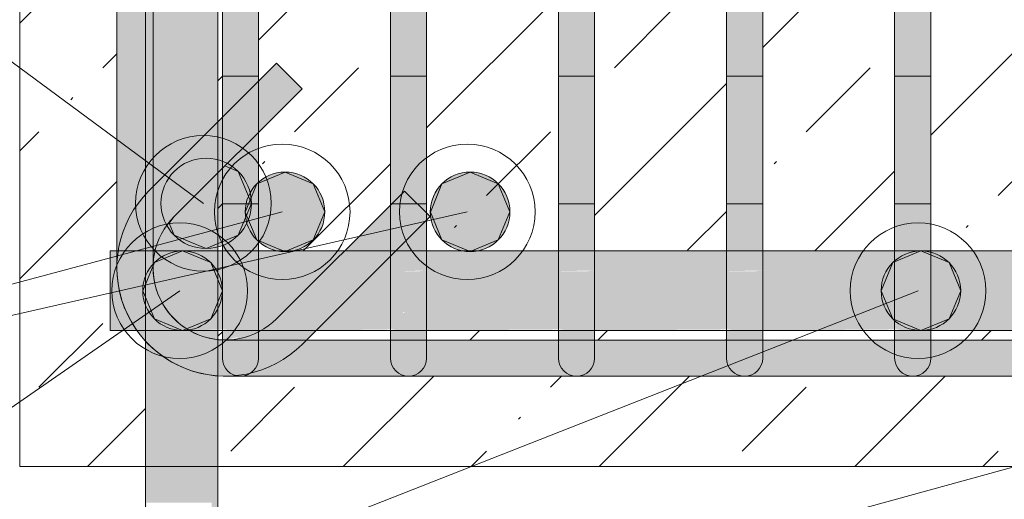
# Model space of a CAD drawing. Header units: millimetres. Extents: x 4307 to 42792, y 1610 to 10025.
# Tile 6 of 256: x 5400 to 5672, y 5611 to 5744. Entities that reach past the tile are written whole.
import ezdxf

# ---------------------------------------------------------------- set-up
doc = ezdxf.new("R2010")
doc.units = ezdxf.units.MM
for name, color, linetype, lineweight in [('S-BEAM', 12, 'Continuous', 9), ('S-RBAR', 171, 'Continuous', 5), ('S-RBAR-IDEN', 171, 'Continuous', 5)]:
    doc.layers.add(name, color=color, linetype=linetype, lineweight=lineweight)

msp = doc.modelspace()

# ---------------------------------------------------------------- hatches: boundary and pattern name
at = {"layer": 'S-BEAM', "lineweight": 5}
h = msp.add_hatch(dxfattribs=at)
h.set_pattern_fill('FP_1', color=256, style=0, pattern_type=2)
h.set_pattern_definition([(45, (5935.59, 5500.453), (-35.3553, 35.3553), []), (45, (5970.943, 5500.453), (-17.6777, 53.033), [25, -12.5, 0.8382, -11.662])])
h.paths.add_polyline_path([(5400, 5620), (5434.76, 5620), (5434.76, 5654.95), (5432.7, 5657.64), (5425, 5657.64), (5425, 5679.64), (5426.86, 5679.64), (5426.86, 5807.8), (5425, 5807.8), (5425, 5832.8), (5433.03, 5832.8), (5434.76, 5835.05), (5434.76, 5870), (5400, 5870), (5400, 5637.27)])
h.paths.add_polyline_path([(5454.76, 5620), (5746.66, 5620), (5746.66, 5645), (5454.76, 5645), (5454.76, 5637.27)])
h.paths.add_polyline_path([(5884.16, 5650), (5883.99, 5648.71), (5883.49, 5647.5), (5882.7, 5646.46), (5881.66, 5645.67), (5880.46, 5645.17), (5878.99, 5645.02), (5877.87, 5645.17), (5876.66, 5645.67), (5875.63, 5646.46), (5874.83, 5647.5), (5874.33, 5648.71), (5880.46, 5649.51)])
h.paths.add_polyline_path([(5766.66, 5620), (5900, 5620), (5900, 5657.64), (5884.16, 5657.64), (5884.16, 5650), (5874.16, 5650), (5874.16, 5657.64), (5871.03, 5657.64), (5868.08, 5653.79), (5861.01, 5648.66), (5854.63, 5646.02), (5846.86, 5645), (5766.66, 5645), (5766.66, 5637.27)])
h.paths.add_polyline_path([(5820.09, 5655), (5827.7, 5655), (5827.7, 5657.64), (5791.24, 5657.64), (5791.24, 5655)])
h.paths.add_polyline_path([(5839.72, 5655), (5846.86, 5655), (5852.04, 5655.68), (5856.76, 5657.64), (5837.7, 5657.64), (5837.7, 5655)])
h.paths.add_polyline_path([(5512.48, 5655), (5548.94, 5655), (5548.94, 5657.64), (5512.48, 5657.64), (5512.48, 5657.32)])
h.paths.add_polyline_path([(5744.78, 5655), (5746.66, 5655), (5746.66, 5657.64), (5744.78, 5657.64), (5744.78, 5657.32)])
h.paths.add_polyline_path([(5502.48, 5655), (5502.48, 5657.64), (5481.93, 5657.64), (5479.29, 5655)])
h.paths.add_polyline_path([(5734.78, 5655), (5734.78, 5657.64), (5698.32, 5657.64), (5698.32, 5655), (5702.29, 5655)])
h.paths.add_polyline_path([(5584.49, 5655), (5595.4, 5655), (5595.4, 5657.64), (5558.94, 5657.64), (5558.94, 5655)])
h.paths.add_polyline_path([(5766.66, 5655), (5781.24, 5655), (5781.24, 5657.64), (5766.66, 5657.64)])
h.paths.add_polyline_path([(5651.86, 5655), (5688.32, 5655), (5688.32, 5657.64), (5651.86, 5657.64), (5651.86, 5657.32)])
h.paths.add_polyline_path([(5641.86, 5655), (5641.86, 5657.64), (5605.4, 5657.64), (5605.4, 5655), (5623.76, 5655)])
h.paths.add_polyline_path([(5456.02, 5655.11), (5456.02, 5657.64), (5454.76, 5657.64), (5454.76, 5655.28)])
h.paths.add_polyline_path([(5702.29, 5679.64), (5734.78, 5679.88), (5734.78, 5807.8), (5698.32, 5807.8), (5698.32, 5679.64)])
h.paths.add_polyline_path([(5489.78, 5679.64), (5502.48, 5692.68), (5502.48, 5807.8), (5466.02, 5807.8), (5466.02, 5726.59), (5471.01, 5731.57), (5478.08, 5724.5), (5466.02, 5712.45), (5466.02, 5679.64), (5471.01, 5679.64)])
h.paths.add_polyline_path([(5688.32, 5679.64), (5688.32, 5807.8), (5651.86, 5807.8), (5651.86, 5679.64), (5663.02, 5679.64)])
h.paths.add_polyline_path([(5766.66, 5679.64), (5781.24, 5679.88), (5781.24, 5807.8), (5766.66, 5807.8), (5766.66, 5690.41)])
h.paths.add_polyline_path([(5744.78, 5679.64), (5746.66, 5679.88), (5746.66, 5807.8), (5744.78, 5807.8), (5744.78, 5679.88)])
h.paths.add_polyline_path([(5512.48, 5679.64), (5548.94, 5679.88), (5548.94, 5807.8), (5512.48, 5807.8), (5512.48, 5690.09), (5513.43, 5689.14), (5512.48, 5688.19), (5512.48, 5679.88)])
h.paths.add_polyline_path([(5641.86, 5679.64), (5641.86, 5807.8), (5605.4, 5807.8), (5605.4, 5679.64), (5623.76, 5679.64)])
h.paths.add_polyline_path([(5837.7, 5679.64), (5866.86, 5679.64), (5866.86, 5807.8), (5837.7, 5807.8), (5837.7, 5679.88)])
h.paths.add_polyline_path([(5820.09, 5679.64), (5827.7, 5679.88), (5827.7, 5807.8), (5791.24, 5807.8), (5791.24, 5679.64)])
h.paths.add_polyline_path([(5558.94, 5679.64), (5595.4, 5679.88), (5595.4, 5807.8), (5558.94, 5807.8), (5558.94, 5679.88)])
h.paths.add_polyline_path([(5898.62, 5679.64), (5900, 5679.64), (5900, 5807.8), (5884.16, 5807.8), (5884.16, 5679.64)])
h.paths.add_polyline_path([(5454.76, 5679.64), (5456.02, 5679.88), (5456.02, 5702.45), (5454.76, 5701.18), (5454.76, 5679.88)])
h.paths.add_polyline_path([(5454.76, 5715.32), (5456.02, 5716.59), (5456.02, 5807.8), (5454.76, 5807.8), (5454.76, 5728.03)])
h.paths.add_polyline_path([(5605.4, 5832.8), (5641.86, 5832.8), (5641.86, 5835), (5605.4, 5835)])
h.paths.add_polyline_path([(5884.16, 5832.8), (5900, 5832.8), (5900, 5870), (5766.66, 5870), (5766.66, 5845), (5846.86, 5845), (5854.63, 5843.98), (5861.86, 5840.98), (5868.08, 5836.21), (5870.69, 5832.8), (5874.16, 5832.8), (5874.33, 5840), (5884.16, 5840), (5884.16, 5836.65)])
h.paths.add_polyline_path([(5663.02, 5832.8), (5688.32, 5832.8), (5688.32, 5835), (5651.86, 5835), (5651.86, 5832.8)])
h.paths.add_polyline_path([(5512.48, 5832.8), (5548.94, 5832.8), (5548.94, 5835), (5512.48, 5835)])
h.paths.add_polyline_path([(5702.29, 5832.8), (5734.78, 5832.8), (5734.78, 5835), (5698.32, 5835), (5698.32, 5832.8)])
h.paths.add_polyline_path([(5854.63, 5832.8), (5855.7, 5832.8), (5852.04, 5834.32), (5846.86, 5835), (5837.7, 5835), (5837.7, 5832.8), (5852.04, 5832.8)])
h.paths.add_polyline_path([(5820.09, 5832.8), (5827.7, 5832.8), (5827.7, 5835), (5791.24, 5835), (5791.24, 5832.8)])
h.paths.add_polyline_path([(5780.82, 5832.8), (5781.24, 5832.8), (5781.24, 5835), (5766.66, 5835), (5766.66, 5832.8)])
h.paths.add_polyline_path([(5746.66, 5832.8), (5746.66, 5835), (5744.78, 5835), (5744.78, 5832.8)])
h.paths.add_polyline_path([(5502.48, 5832.8), (5502.48, 5835), (5466.02, 5835), (5466.02, 5832.8), (5466.69, 5832.8)])
h.paths.add_polyline_path([(5595.4, 5832.8), (5595.4, 5835), (5558.94, 5835), (5558.94, 5832.8), (5584.49, 5832.8)])
h.paths.add_polyline_path([(5456.02, 5832.8), (5456.02, 5834.89), (5454.76, 5834.72), (5454.76, 5832.8)])
h.paths.add_polyline_path([(5884.16, 5840), (5874.33, 5841.29), (5874.83, 5842.5), (5875.63, 5843.54), (5876.66, 5844.33), (5877.87, 5844.83), (5879.16, 5845), (5880.46, 5844.83), (5881.66, 5844.33), (5882.7, 5843.54), (5883.49, 5842.5), (5883.99, 5841.29)])
h.paths.add_polyline_path([(5454.76, 5844.72), (5456.86, 5845), (5746.66, 5845), (5746.66, 5870), (5454.76, 5870), (5454.76, 5844.83)])
at = {"layer": 'S-RBAR'}
h = msp.add_hatch(color=7, dxfattribs=at)
h.paths.add_polyline_path([(5454.76, 4820), (5454.76, 4902.96), (5453.05, 4902.96), (5453.05, 4820)])
h.paths.add_polyline_path([(5434.76, 4820), (5435.05, 4820), (5434.8, 4902.96), (5434.76, 4902.96), (5434.76, 4840.09)])
h.paths.add_polyline_path([(5434.8, 4910.96), (5435.05, 4910.96), (5434.8, 5001.96), (5434.76, 5001.96), (5434.76, 4910.96)])
h.paths.add_polyline_path([(5454.76, 4910.96), (5454.76, 5001.96), (5453.05, 5001.96), (5453.05, 4910.96)])
h.paths.add_polyline_path([(5434.8, 5009.96), (5435.05, 5009.96), (5434.8, 5100.97), (5434.76, 5100.97), (5434.76, 5009.96)])
h.paths.add_polyline_path([(5454.76, 5009.96), (5454.76, 5100.97), (5453.05, 5100.97), (5453.05, 5009.96)])
h.paths.add_polyline_path([(5453.05, 5108.97), (5454.76, 5108.97), (5454.76, 5199.98), (5453.05, 5199.98), (5453.05, 5158.96)])
h.paths.add_polyline_path([(5435.05, 5108.97), (5434.8, 5199.98), (5434.76, 5199.98), (5434.86, 5108.97)])
h.paths.add_polyline_path([(5434.76, 5207.98), (5435.05, 5207.98), (5434.8, 5298.98), (5434.76, 5298.98), (5434.76, 5212.11)])
h.paths.add_polyline_path([(5454.76, 5207.98), (5454.76, 5298.98), (5453.05, 5298.98), (5453.05, 5207.98)])
h.paths.add_polyline_path([(5434.8, 5306.98), (5435.05, 5306.98), (5434.8, 5397.99), (5434.76, 5397.99), (5434.76, 5306.98)])
h.paths.add_polyline_path([(5454.76, 5306.98), (5454.76, 5397.99), (5453.05, 5397.99), (5453.05, 5306.98)])
h.paths.add_polyline_path([(5434.8, 5405.99), (5435.05, 5405.99), (5434.8, 5496.99), (5434.76, 5496.99), (5434.76, 5405.99)])
h.paths.add_polyline_path([(5454.76, 5405.99), (5454.76, 5496.99), (5453.05, 5496.99), (5453.05, 5405.99)])
h.paths.add_polyline_path([(5434.8, 5504.99), (5435.05, 5504.99), (5434.8, 5596), (5434.76, 5596), (5434.76, 5504.99)])
h.paths.add_polyline_path([(5454.76, 5504.99), (5454.76, 5596), (5453.05, 5596), (5453.05, 5504.99)])
h.paths.add_polyline_path([(5434.86, 5604), (5435.05, 5604), (5435.05, 5610), (5453.05, 5610), (5453.05, 5604), (5454.76, 5604), (5454.76, 5645.28), (5449.1, 5646.02), (5441.86, 5649.02), (5435.65, 5653.79), (5434.76, 5654.95), (5434.8, 5604)])
h.paths.add_polyline_path([(5454.76, 5655.28), (5454.76, 5657.64), (5447.06, 5657.6), (5451.96, 5655.64)])
h.paths.add_polyline_path([(5437.47, 5679.64), (5454.76, 5679.64), (5454.76, 5701.18), (5442.72, 5689.14), (5439.54, 5685), (5437.54, 5680.18)])
h.paths.add_polyline_path([(5436.86, 5697.43), (5454.76, 5715.32), (5454.76, 5807.8), (5436.86, 5807.8), (5436.86, 5731.57)])
h.paths.add_polyline_path([(5449.1, 5832.8), (5454.76, 5832.8), (5454.76, 5834.72), (5451.69, 5834.32), (5448.03, 5832.8)])
h.paths.add_polyline_path([(5434.76, 5835.05), (5435.65, 5836.21), (5442.72, 5841.34), (5449.1, 5843.98), (5454.76, 5845), (5454.76, 5916), (5453.05, 5916), (5453.05, 5870), (5435.05, 5870), (5434.8, 5916), (5434.76, 5916), (5434.76, 5836.21)])
h.paths.add_polyline_path([(5434.76, 5924), (5435.05, 5924), (5434.8, 6016), (5434.76, 6016), (5434.76, 5956.14)])
h.paths.add_polyline_path([(5454.76, 5924), (5454.76, 6016), (5453.05, 6016), (5453.05, 5924)])
h.paths.add_polyline_path([(5434.76, 6024), (5435.05, 6024), (5434.8, 6116), (5434.76, 6116), (5434.76, 6062.43)])
h.paths.add_polyline_path([(5454.76, 6024), (5454.76, 6116), (5453.05, 6116), (5453.05, 6024)])
h.paths.add_polyline_path([(5434.8, 6124), (5435.05, 6124), (5434.8, 6216), (5434.76, 6216), (5434.76, 6124)])
h.paths.add_polyline_path([(5454.76, 6124), (5454.76, 6216), (5453.05, 6216), (5453.05, 6124)])
h.paths.add_polyline_path([(5454.76, 6224), (5454.76, 6316), (5453.05, 6316), (5453.05, 6224)])
h.paths.add_polyline_path([(5435.05, 6224), (5434.8, 6316), (5434.76, 6316), (5434.86, 6224)])
h.paths.add_polyline_path([(5434.76, 6324), (5435.05, 6324), (5434.8, 6416), (5434.76, 6416), (5434.76, 6328.16)])
h.paths.add_polyline_path([(5454.76, 6324), (5454.76, 6416), (5453.05, 6416), (5453.05, 6324)])
h.paths.add_polyline_path([(5434.8, 6424), (5435.05, 6424), (5434.8, 6516), (5434.76, 6516), (5434.76, 6424)])
h.paths.add_polyline_path([(5454.76, 6424), (5454.76, 6516), (5453.05, 6516), (5453.05, 6424)])
h.paths.add_polyline_path([(5434.8, 6524), (5435.05, 6524), (5434.8, 6616), (5434.76, 6616), (5434.76, 6524)])
h.paths.add_polyline_path([(5454.76, 6524), (5454.76, 6616), (5453.05, 6616), (5453.05, 6524)])
h.paths.add_polyline_path([(5434.8, 6624), (5435.05, 6624), (5435.05, 6670), (5434.76, 6670), (5434.76, 6624)])
h.paths.add_polyline_path([(5454.76, 6624), (5454.76, 6670), (5453.05, 6670), (5453.05, 6624)])
for color, points in [(7, [(5426.86, 5675), (5427.89, 5682.76), (5431.2, 5690.41), (5436.86, 5697.43), (5436.86, 5815), (5426.86, 5815), (5426.86, 5680.18)]), (7, [(5558.94, 5675), (5558.94, 5815), (5548.94, 5815), (5548.94, 5675)]), (7, [(5605.4, 5675), (5605.4, 5815), (5595.4, 5815), (5595.4, 5675)]), (7, [(5651.86, 5675), (5651.86, 5815), (5641.86, 5815), (5641.86, 5675)]), (7, [(5442.72, 5689.14), (5478.08, 5724.5), (5471.01, 5731.57), (5435.65, 5696.21), (5441.45, 5690.41)]), (256, [(5451.56, 5680.3), (5460.4, 5683.96), (5464.06, 5692.8), (5460.4, 5701.64), (5456.74, 5703.16), (5442.72, 5689.14), (5441.33, 5687.33), (5442.72, 5683.96), (5447.06, 5682.17)]), (256, [(5473.34, 5679.45), (5481.12, 5682.67), (5484.34, 5690.45), (5481.12, 5698.22), (5473.34, 5701.45), (5465.56, 5698.22), (5462.35, 5690.41), (5465.56, 5682.67), (5471.01, 5680.41)]), (256, [(5524.51, 5679.45), (5532.29, 5682.67), (5535.51, 5690.45), (5532.29, 5698.22), (5524.51, 5701.45), (5516.73, 5698.22), (5513.52, 5690.41), (5516.73, 5682.67)]), (7, [(5456.86, 5645), (5456.86, 5655), (5451.69, 5655.68), (5446.86, 5657.68), (5442.15, 5661.6), (5439.54, 5665), (5437.46, 5670.48), (5436.86, 5675), (5437.54, 5680.18), (5439.54, 5685), (5442.72, 5689.14), (5435.65, 5696.21), (5430.88, 5690), (5427.89, 5682.76), (5426.86, 5675), (5427.89, 5667.24), (5430.88, 5660), (5435.65, 5653.79), (5441.86, 5649.02), (5449.1, 5646.02), (5451.69, 5645.68)]), (7, [(5476.86, 5655), (5479.29, 5655), (5513.43, 5689.14), (5506.36, 5696.21), (5471.01, 5660.86)]), (256, [(5445.02, 5657.64), (5452.8, 5660.86), (5456.02, 5668.64), (5452.8, 5676.41), (5445.02, 5679.64), (5437.24, 5676.4), (5434.02, 5668.64), (5437.25, 5660.86), (5442.15, 5658.83)]), (256, [(5649.13, 5657.64), (5656.9, 5660.86), (5660.13, 5668.64), (5656.9, 5676.41), (5649.13, 5679.64), (5641.35, 5676.41), (5638.13, 5668.64), (5641.35, 5660.86)]), (7, [(5456.86, 5655), (5476.86, 5655), (5471.01, 5660.86), (5466.69, 5657.61), (5462.04, 5655.68), (5456.87, 5655)]), (7, [(5839.72, 5645), (5846.86, 5645), (5846.86, 5655), (5456.86, 5655), (5456.87, 5645), (5820.09, 5645)])]:
    msp.add_hatch(color=color, dxfattribs=at).paths.add_polyline_path(points)
h = msp.add_hatch(color=7, dxfattribs=at)
h.paths.add_polyline_path([(5466.02, 5675), (5466.02, 5712.45), (5456.02, 5702.45), (5456.02, 5675)])
h.paths.add_polyline_path([(5456.02, 5716.59), (5466.02, 5726.59), (5466.02, 5815), (5456.02, 5815), (5456.02, 5731.57)])
h = msp.add_hatch(color=7, dxfattribs=at)
h.paths.add_polyline_path([(5502.48, 5675), (5512.48, 5675), (5512.48, 5688.19), (5502.48, 5678.19)])
h.paths.add_polyline_path([(5512.48, 5690.09), (5512.48, 5815), (5502.48, 5815), (5502.48, 5692.34), (5506.36, 5696.21), (5512.16, 5690.41)])
h = msp.add_hatch(color=256, dxfattribs=at)
edge = h.paths.add_edge_path()
edge.add_arc((5451.56, 5692.8), 12.5, 0, 360)
h = msp.add_hatch(color=256, dxfattribs=at)
edge = h.paths.add_edge_path()
edge.add_arc((5473.34, 5690.45), 11, 0, 360)
h = msp.add_hatch(color=256, dxfattribs=at)
edge = h.paths.add_edge_path()
edge.add_arc((5524.51, 5690.45), 11, 0, 360)
h = msp.add_hatch(color=7, dxfattribs=at)
h.paths.add_polyline_path([(9707.48, 5657.64), (9715, 5657.64), (9715, 5679.64), (9695, 5679.64), (9695, 5657.64)])
h.paths.add_polyline_path([(5425, 5657.64), (5432.7, 5657.64), (5430.53, 5660.86), (5427.89, 5667.24), (5426.86, 5675), (5426.86, 5679.64), (5425, 5679.64), (5425, 5667.24)])
h.paths.add_polyline_path([(8957.14, 5657.64), (9043.09, 5657.92), (9043.09, 5679.64), (8957.14, 5679.64), (8957.14, 5657.92)])
h.paths.add_polyline_path([(9685, 5657.64), (9685, 5679.64), (9645, 5679.64), (9645, 5657.64), (9668.21, 5657.64)])
h.paths.add_polyline_path([(5446.97, 5657.64), (5456.02, 5657.92), (5456.02, 5679.64), (5437.47, 5679.64), (5436.86, 5675), (5437.54, 5669.82), (5439.54, 5665), (5443.16, 5660.52), (5446.86, 5657.68)])
h.paths.add_polyline_path([(8882.88, 5657.64), (8947.14, 5657.92), (8947.14, 5679.64), (8861.19, 5679.64), (8861.19, 5657.64)])
h.paths.add_polyline_path([(8851.19, 5657.64), (8851.19, 5679.64), (8765.23, 5679.64), (8765.23, 5657.64), (8843.61, 5657.64)])
h.paths.add_polyline_path([(5466.02, 5657.64), (5466.86, 5657.68), (5471.86, 5661.72), (5489.78, 5679.64), (5466.02, 5679.64), (5466.02, 5657.68)])
h.paths.add_polyline_path([(5481.93, 5657.64), (5502.48, 5657.92), (5502.48, 5678.19), (5482.21, 5657.92)])
h.paths.add_polyline_path([(8755.23, 5657.64), (8755.23, 5679.64), (8669.28, 5679.64), (8669.28, 5657.64), (8725.81, 5657.64)])
h.paths.add_polyline_path([(9635, 5657.64), (9635, 5679.64), (9595, 5679.64), (9595, 5657.64), (9628.94, 5657.64)])
h.paths.add_polyline_path([(5512.48, 5657.64), (5548.94, 5657.92), (5548.94, 5679.64), (5512.48, 5679.64), (5512.48, 5657.92)])
h.paths.add_polyline_path([(5558.94, 5657.64), (5595.4, 5657.92), (5595.4, 5679.64), (5558.94, 5679.64), (5558.94, 5657.92)])
h.paths.add_polyline_path([(8659.28, 5657.64), (8659.28, 5679.64), (8573.33, 5679.64), (8573.33, 5657.64), (8647.28, 5657.64)])
h.paths.add_polyline_path([(5605.4, 5657.64), (5641.86, 5657.92), (5641.86, 5679.64), (5605.4, 5679.64), (5605.4, 5657.92)])
h.paths.add_polyline_path([(5651.86, 5657.64), (5688.32, 5657.92), (5688.32, 5679.64), (5651.86, 5679.64), (5651.86, 5657.92)])
h.paths.add_polyline_path([(9053.09, 5657.64), (9139.05, 5657.92), (9139.05, 5679.64), (9053.09, 5679.64), (9053.09, 5657.92)])
h.paths.add_polyline_path([(8563.33, 5657.64), (8563.33, 5679.64), (8477.37, 5679.64), (8477.37, 5657.64), (8529.48, 5657.64)])
h.paths.add_polyline_path([(5698.32, 5657.64), (5734.78, 5657.92), (5734.78, 5679.64), (5698.32, 5679.64), (5698.32, 5657.92)])
h.paths.add_polyline_path([(8467.37, 5657.64), (8467.37, 5679.64), (8381.42, 5679.64), (8381.42, 5657.64), (8450.95, 5657.64)])
h.paths.add_polyline_path([(9585, 5657.64), (9585, 5679.64), (9545, 5679.64), (9545, 5657.64), (9550.41, 5657.64)])
h.paths.add_polyline_path([(5744.78, 5657.64), (5781.24, 5657.92), (5781.24, 5679.64), (5744.78, 5679.64), (5744.78, 5657.92)])
h.paths.add_polyline_path([(5791.24, 5657.64), (5827.7, 5657.92), (5827.7, 5679.64), (5791.24, 5679.64), (5791.24, 5657.92)])
h.paths.add_polyline_path([(5837.7, 5657.64), (5856.86, 5657.68), (5861.01, 5660.86), (5864.18, 5665), (5866.18, 5669.82), (5866.86, 5675), (5866.86, 5679.64), (5837.7, 5679.64), (5837.7, 5657.92)])
h.paths.add_polyline_path([(9535, 5657.64), (9535, 5679.64), (9495, 5679.64), (9495, 5657.64), (9511.14, 5657.64)])
h.paths.add_polyline_path([(8371.42, 5657.64), (8371.42, 5679.64), (8222.89, 5679.64), (8222.89, 5657.64), (8333.15, 5657.64)])
h.paths.add_polyline_path([(5871.03, 5657.64), (5874.16, 5657.92), (5873.88, 5662.5), (5872.84, 5660)])
h.paths.add_polyline_path([(5884.16, 5657.64), (5920.62, 5657.92), (5920.62, 5679.64), (5884.16, 5679.64), (5884.16, 5657.92)])
h.paths.add_polyline_path([(9149.05, 5657.64), (9235, 5657.92), (9235, 5679.64), (9149.05, 5679.64), (9149.05, 5657.92)])
h.paths.add_polyline_path([(5930.62, 5657.64), (5967.08, 5657.92), (5967.08, 5679.64), (5930.62, 5679.64), (5930.62, 5657.92)])
h.paths.add_polyline_path([(8212.89, 5657.64), (8212.89, 5679.64), (8040.39, 5679.64), (8040.39, 5657.64), (8176.08, 5657.64)])
h.paths.add_polyline_path([(5977.08, 5657.64), (6013.54, 5657.92), (6013.54, 5679.64), (5977.08, 5679.64), (5977.08, 5657.92)])
h.paths.add_polyline_path([(9485, 5657.64), (9485, 5679.64), (9445, 5679.64), (9445, 5657.64), (9471.88, 5657.64)])
h.paths.add_polyline_path([(8030.39, 5657.64), (8030.39, 5679.64), (7857.89, 5679.64), (7857.89, 5657.64), (8019.02, 5657.64)])
h.paths.add_polyline_path([(6023.54, 5657.64), (6060, 5657.92), (6060, 5679.64), (6023.54, 5679.64), (6023.54, 5657.92)])
h.paths.add_polyline_path([(6070, 5657.64), (6095, 5657.92), (6094.95, 5679.64), (6070, 5679.64), (6070, 5657.92)])
h.paths.add_polyline_path([(6105, 5657.64), (6190.95, 5657.92), (6190.95, 5679.64), (6105, 5679.64), (6105, 5657.92)])
h.paths.add_polyline_path([(6200.95, 5657.64), (6286.91, 5657.92), (6286.91, 5679.64), (6200.95, 5679.64), (6200.95, 5657.92)])
h.paths.add_polyline_path([(9435, 5657.64), (9435, 5679.64), (9395, 5679.64), (9395, 5657.64), (9432.61, 5657.64)])
h.paths.add_polyline_path([(6296.91, 5657.64), (6382.86, 5657.92), (6382.86, 5679.64), (6296.91, 5679.64), (6296.91, 5657.92)])
h.paths.add_polyline_path([(6392.86, 5657.64), (6478.81, 5657.92), (6478.81, 5679.64), (6392.86, 5679.64), (6392.86, 5657.92)])
h.paths.add_polyline_path([(6488.81, 5657.64), (6574.77, 5657.92), (6574.77, 5679.64), (6488.81, 5679.64), (6488.81, 5657.92)])
h.paths.add_polyline_path([(7847.89, 5657.64), (7847.89, 5679.64), (7675.4, 5679.64), (7675.4, 5657.64), (7822.68, 5657.64)])
h.paths.add_polyline_path([(6584.77, 5657.64), (6670.72, 5657.92), (6670.72, 5679.64), (6584.77, 5679.64), (6584.77, 5657.92)])
h.paths.add_polyline_path([(6680.72, 5657.64), (6766.67, 5657.92), (6766.67, 5679.64), (6680.72, 5679.64), (6680.72, 5657.92)])
h.paths.add_polyline_path([(6776.67, 5657.64), (6862.63, 5657.92), (6862.63, 5679.64), (6776.67, 5679.64), (6776.67, 5657.92)])
h.paths.add_polyline_path([(7665.4, 5657.64), (7665.4, 5679.64), (7492.9, 5679.64), (7492.9, 5657.64), (7626.35, 5657.64)])
h.paths.add_polyline_path([(9385, 5657.64), (9385, 5679.64), (9345, 5679.64), (9345, 5657.64), (9354.08, 5657.64)])
h.paths.add_polyline_path([(6872.63, 5657.64), (6958.58, 5657.92), (6958.58, 5679.64), (6872.63, 5679.64), (6872.63, 5657.92)])
h.paths.add_polyline_path([(9335, 5657.64), (9335, 5679.64), (9245, 5679.64), (9245, 5657.64), (9314.81, 5657.64)])
h.paths.add_polyline_path([(7482.9, 5657.64), (7482.9, 5679.64), (7310.4, 5679.64), (7310.4, 5657.64), (7469.28, 5657.64)])
h.paths.add_polyline_path([(6968.58, 5657.64), (7117.9, 5657.92), (7117.9, 5679.64), (6968.58, 5679.64), (6968.58, 5657.92)])
h.paths.add_polyline_path([(7127.9, 5657.64), (7300.4, 5657.92), (7300.4, 5679.64), (7127.9, 5679.64), (7127.9, 5657.92)])
h = msp.add_hatch(color=256, dxfattribs=at)
edge = h.paths.add_edge_path()
edge.add_arc((5445.02, 5668.64), 11, 0, 360)
h = msp.add_hatch(color=256, dxfattribs=at)
edge = h.paths.add_edge_path()
edge.add_arc((5649.13, 5668.64), 11, 0, 360)
h = msp.add_hatch(color=7, dxfattribs=at)
h.paths.add_polyline_path([(5460.4, 5655.68), (5458.85, 5657.49), (5456.02, 5657.92), (5456.02, 5656.75), (5460.15, 5655.68)])
h.paths.add_polyline_path([(5466.02, 5661.72), (5466.02, 5663.44), (5456.02, 5665.43), (5460.75, 5661.91)])
h.paths.add_polyline_path([(5464, 5674.03), (5466.02, 5674.24), (5466.02, 5675), (5456.02, 5675), (5456.02, 5674.03)])
h = msp.add_hatch(color=7, dxfattribs=at)
h.paths.add_polyline_path([(5506.99, 5655.53), (5505.31, 5657.49), (5502.48, 5657.92), (5502.48, 5656.75), (5505.96, 5655.81)])
h.paths.add_polyline_path([(5512.48, 5661.72), (5512.48, 5663.44), (5502.48, 5665.43), (5507.21, 5661.91)])
h.paths.add_polyline_path([(5505.96, 5674.03), (5512.48, 5674.24), (5512.48, 5675), (5502.48, 5675), (5502.48, 5674.03)])
h = msp.add_hatch(color=7, dxfattribs=at)
h.paths.add_polyline_path([(5553.45, 5655.53), (5551.77, 5657.49), (5548.94, 5657.92), (5548.94, 5656.75)])
h.paths.add_polyline_path([(5558.94, 5661.72), (5558.94, 5663.44), (5548.94, 5665.43), (5553.67, 5661.91)])
h.paths.add_polyline_path([(5548.94, 5674.03), (5558.94, 5674.24), (5558.94, 5675), (5548.94, 5675)])
h = msp.add_hatch(color=7, dxfattribs=at)
h.paths.add_polyline_path([(5599.91, 5655.53), (5598.23, 5657.49), (5595.4, 5657.92), (5595.4, 5656.75)])
h.paths.add_polyline_path([(5605.4, 5661.72), (5605.4, 5663.44), (5595.4, 5665.43), (5600.13, 5661.91)])
h.paths.add_polyline_path([(5595.4, 5674.03), (5605.4, 5674.24), (5605.4, 5675), (5595.4, 5675)])
h = msp.add_hatch(color=7, dxfattribs=at)
h.paths.add_polyline_path([(5646.37, 5655.53), (5644.69, 5657.49), (5641.86, 5657.92), (5641.86, 5656.75)])
h.paths.add_polyline_path([(5651.86, 5661.72), (5651.86, 5663.44), (5641.86, 5665.43), (5646.59, 5661.91)])
h.paths.add_polyline_path([(5641.86, 5674.03), (5651.86, 5674.24), (5651.86, 5675), (5641.86, 5675)])
h = msp.add_hatch(color=7, dxfattribs=at)
h.paths.add_polyline_path([(5456.86, 5655), (5459.98, 5655.68), (5456.02, 5656.75), (5456.02, 5655.11)])
h.paths.add_polyline_path([(5460.62, 5655.5), (5462.59, 5655.91), (5466.02, 5657.33), (5466.02, 5661.72), (5461.49, 5661.99), (5456.02, 5665.43), (5456.02, 5658.15), (5459, 5657.32), (5460.53, 5655.53)])
h.paths.add_polyline_path([(5466.02, 5663.44), (5466.02, 5674.24), (5464, 5674.03), (5456.02, 5674.03), (5456.02, 5665.43), (5464.02, 5663.84)])
h = msp.add_hatch(color=7, dxfattribs=at)
h.paths.add_polyline_path([(5502.48, 5665.43), (5512.48, 5663.44), (5512.48, 5674.24), (5510.45, 5674.03), (5502.48, 5674.03), (5502.48, 5672.55)])
h.paths.add_polyline_path([(5507.45, 5655), (5512.48, 5655), (5512.48, 5661.72), (5507.95, 5661.99), (5507.14, 5662.5), (5505.96, 5662.5), (5505.96, 5663.25), (5502.48, 5665.43), (5502.48, 5658.15), (5505.46, 5657.32), (5506.99, 5655.53), (5502.48, 5656.75), (5502.48, 5655), (5505.96, 5655)])
h = msp.add_hatch(color=7, dxfattribs=at)
h.paths.add_polyline_path([(5555.41, 5655), (5558.94, 5655), (5558.94, 5661.72), (5554.41, 5661.99), (5548.94, 5665.43), (5548.94, 5658.15), (5551.92, 5657.32), (5553.45, 5655.53), (5548.94, 5656.75), (5548.94, 5655), (5553.91, 5655)])
h.paths.add_polyline_path([(5558.94, 5663.44), (5558.94, 5674.24), (5556.91, 5674.03), (5548.94, 5674.03), (5548.94, 5665.43)])
h = msp.add_hatch(color=7, dxfattribs=at)
h.paths.add_polyline_path([(5601.87, 5655), (5605.4, 5655), (5605.4, 5661.72), (5600.87, 5661.99), (5595.4, 5665.43), (5595.4, 5658.15), (5598.38, 5657.32), (5599.91, 5655.53), (5595.4, 5656.75), (5595.4, 5655), (5600.37, 5655)])
h.paths.add_polyline_path([(5605.4, 5663.44), (5605.4, 5674.24), (5603.37, 5674.03), (5595.4, 5674.03), (5595.4, 5665.43)])
h = msp.add_hatch(color=7, dxfattribs=at)
h.paths.add_polyline_path([(5648.33, 5655), (5651.86, 5655), (5651.86, 5661.72), (5647.33, 5661.99), (5641.86, 5665.43), (5641.86, 5658.15), (5644.84, 5657.32), (5646.37, 5655.53), (5641.86, 5656.75), (5641.86, 5655), (5646.83, 5655)])
h.paths.add_polyline_path([(5651.86, 5663.44), (5651.86, 5674.24), (5649.83, 5674.03), (5641.86, 5674.03), (5641.86, 5665.43)])

# ---------------------------------------------------------------- linework, layer by layer
at = {"layer": 'S-BEAM', "lineweight": 18}
for p, q in [((5400, 5870), (5400, 5620)), ((5400, 5620), (5900, 5620))]:
    msp.add_line(p, q, dxfattribs=at)
at = {"layer": 'S-BEAM'}
msp.add_line((5400, 5620), (5800, 5620), dxfattribs=at)
at = {"layer": 'S-RBAR'}
for p, q in [((5434.76, 4820), (5434.76, 6670)), ((5434.76, 4820), (5434.76, 6670)), ((5454.76, 4820), (5454.76, 6670)), ((5454.76, 4820), (5454.76, 6670)), ((5426.86, 5815), (5426.86, 5675)), ((5426.86, 5815), (5426.86, 5675)), ((5426.86, 5815), (5426.86, 5675)), ((5426.86, 5815), (5426.86, 5675)), ((5426.86, 5815), (5426.86, 5675)), ((5426.86, 5815), (5426.86, 5675)), ((5426.86, 5815), (5426.86, 5675)), ((5426.86, 5815), (5426.86, 5675)), ((5426.86, 5815), (5426.86, 5675)), ((5426.86, 5815), (5426.86, 5675)), ((5426.86, 5815), (5426.86, 5675)), ((5426.86, 5815), (5426.86, 5675)), ((5426.86, 5815), (5426.86, 5675)), ((5426.86, 5815), (5426.86, 5675)), ((5426.86, 5815), (5426.86, 5675)), ((5426.86, 5815), (5426.86, 5675)), ((5426.86, 5815), (5426.86, 5675)), ((5426.86, 5815), (5426.86, 5675)), ((5426.86, 5815), (5426.86, 5675)), ((5426.86, 5815), (5426.86, 5675)), ((5426.86, 5815), (5426.86, 5675)), ((5436.86, 5815), (5436.86, 5675)), ((5436.86, 5815), (5436.86, 5675)), ((5436.86, 5815), (5436.86, 5675)), ((5436.86, 5815), (5436.86, 5675)), ((5436.86, 5815), (5436.86, 5675)), ((5436.86, 5815), (5436.86, 5675)), ((5436.86, 5815), (5436.86, 5675)), ((5436.86, 5815), (5436.86, 5675)), ((5436.86, 5815), (5436.86, 5675)), ((5436.86, 5815), (5436.86, 5675)), ((5436.86, 5815), (5436.86, 5675)), ((5436.86, 5815), (5436.86, 5675)), ((5436.86, 5815), (5436.86, 5675)), ((5436.86, 5815), (5436.86, 5675)), ((5436.86, 5815), (5436.86, 5675)), ((5436.86, 5815), (5436.86, 5675)), ((5436.86, 5815), (5436.86, 5675)), ((5436.86, 5815), (5436.86, 5675)), ((5436.86, 5815), (5436.86, 5675)), ((5436.86, 5815), (5436.86, 5675)), ((5436.86, 5815), (5436.86, 5675)), ((5456.02, 5675), (5456.02, 5815)), ((5456.02, 5815), (5456.02, 5675)), ((5466.02, 5675), (5466.02, 5815)), ((5466.02, 5815), (5466.02, 5675)), ((5502.48, 5675), (5502.48, 5815)), ((5502.48, 5815), (5502.48, 5675)), ((5512.48, 5675), (5512.48, 5815)), ((5512.48, 5815), (5512.48, 5675)), ((5548.94, 5675), (5548.94, 5815)), ((5548.94, 5815), (5548.94, 5675)), ((5558.94, 5675), (5558.94, 5815)), ((5558.94, 5815), (5558.94, 5675)), ((5595.4, 5675), (5595.4, 5815)), ((5595.4, 5815), (5595.4, 5675)), ((5605.4, 5675), (5605.4, 5815)), ((5605.4, 5815), (5605.4, 5675)), ((5641.86, 5675), (5641.86, 5815)), ((5641.86, 5815), (5641.86, 5675)), ((5651.86, 5675), (5651.86, 5815)), ((5651.86, 5815), (5651.86, 5675)), ((5471.01, 5731.57), (5435.65, 5696.21)), ((5471.01, 5731.57), (5435.65, 5696.21)), ((5471.01, 5731.57), (5435.65, 5696.21)), ((5471.01, 5731.57), (5435.65, 5696.21)), ((5471.01, 5731.57), (5435.65, 5696.21)), ((5471.01, 5731.57), (5435.65, 5696.21)), ((5471.01, 5731.57), (5435.65, 5696.21)), ((5471.01, 5731.57), (5435.65, 5696.21)), ((5471.01, 5731.57), (5435.65, 5696.21)), ((5471.01, 5731.57), (5435.65, 5696.21)), ((5471.01, 5731.57), (5435.65, 5696.21)), ((5471.01, 5731.57), (5435.65, 5696.21)), ((5471.01, 5731.57), (5435.65, 5696.21)), ((5471.01, 5731.57), (5435.65, 5696.21)), ((5471.01, 5731.57), (5435.65, 5696.21)), ((5471.01, 5731.57), (5435.65, 5696.21)), ((5471.01, 5731.57), (5435.65, 5696.21)), ((5471.01, 5731.57), (5435.65, 5696.21)), ((5471.01, 5731.57), (5435.65, 5696.21)), ((5471.01, 5731.57), (5435.65, 5696.21)), ((5471.01, 5731.57), (5435.65, 5696.21)), ((5471.01, 5731.57), (5478.08, 5724.5)), ((5471.01, 5731.57), (5478.08, 5724.5)), ((5471.01, 5731.57), (5478.08, 5724.5)), ((5471.01, 5731.57), (5478.08, 5724.5)), ((5471.01, 5731.57), (5478.08, 5724.5)), ((5471.01, 5731.57), (5478.08, 5724.5)), ((5471.01, 5731.57), (5478.08, 5724.5)), ((5471.01, 5731.57), (5478.08, 5724.5)), ((5471.01, 5731.57), (5478.08, 5724.5)), ((5471.01, 5731.57), (5478.08, 5724.5)), ((5471.01, 5731.57), (5478.08, 5724.5)), ((5471.01, 5731.57), (5478.08, 5724.5)), ((5471.01, 5731.57), (5478.08, 5724.5)), ((5471.01, 5731.57), (5478.08, 5724.5)), ((5471.01, 5731.57), (5478.08, 5724.5)), ((5471.01, 5731.57), (5478.08, 5724.5)), ((5471.01, 5731.57), (5478.08, 5724.5)), ((5471.01, 5731.57), (5478.08, 5724.5)), ((5471.01, 5731.57), (5478.08, 5724.5)), ((5471.01, 5731.57), (5478.08, 5724.5)), ((5471.01, 5731.57), (5478.08, 5724.5)), ((5456.02, 5728.03), (5456.02, 5692.68)), ((5456.02, 5728.03), (5466.02, 5728.03)), ((5466.02, 5728.03), (5466.02, 5692.68)), ((5502.48, 5728.03), (5502.48, 5692.68)), ((5502.48, 5728.03), (5512.48, 5728.03)), ((5512.48, 5728.03), (5512.48, 5692.68)), ((5548.94, 5728.03), (5548.94, 5692.68)), ((5548.94, 5728.03), (5558.94, 5728.03)), ((5558.94, 5728.03), (5558.94, 5692.68)), ((5595.4, 5728.03), (5595.4, 5692.68)), ((5595.4, 5728.03), (5605.4, 5728.03)), ((5605.4, 5728.03), (5605.4, 5692.68)), ((5641.86, 5728.03), (5641.86, 5692.68)), ((5641.86, 5728.03), (5651.86, 5728.03)), ((5651.86, 5728.03), (5651.86, 5692.68)), ((5478.08, 5724.5), (5442.72, 5689.14)), ((5478.08, 5724.5), (5442.72, 5689.14)), ((5478.08, 5724.5), (5442.72, 5689.14)), ((5478.08, 5724.5), (5442.72, 5689.14)), ((5478.08, 5724.5), (5442.72, 5689.14)), ((5478.08, 5724.5), (5442.72, 5689.14)), ((5478.08, 5724.5), (5442.72, 5689.14)), ((5478.08, 5724.5), (5442.72, 5689.14)), ((5478.08, 5724.5), (5442.72, 5689.14)), ((5478.08, 5724.5), (5442.72, 5689.14)), ((5478.08, 5724.5), (5442.72, 5689.14)), ((5478.08, 5724.5), (5442.72, 5689.14)), ((5478.08, 5724.5), (5442.72, 5689.14)), ((5478.08, 5724.5), (5442.72, 5689.14)), ((5478.08, 5724.5), (5442.72, 5689.14)), ((5478.08, 5724.5), (5442.72, 5689.14)), ((5478.08, 5724.5), (5442.72, 5689.14)), ((5478.08, 5724.5), (5442.72, 5689.14)), ((5478.08, 5724.5), (5442.72, 5689.14)), ((5478.08, 5724.5), (5442.72, 5689.14)), ((5478.08, 5724.5), (5442.72, 5689.14)), ((5456.74, 5703.16), (5442.72, 5689.14)), ((5460.4, 5701.64), (5456.74, 5703.16)), ((5464.06, 5692.8), (5460.4, 5701.64)), ((5473.34, 5701.45), (5465.56, 5698.22)), ((5481.12, 5698.22), (5473.34, 5701.45)), ((5524.51, 5701.45), (5516.73, 5698.22)), ((5532.29, 5698.22), (5524.51, 5701.45)), ((5465.56, 5698.22), (5462.35, 5690.41)), ((5484.34, 5690.45), (5481.12, 5698.22)), ((5516.73, 5698.22), (5513.52, 5690.41)), ((5535.51, 5690.45), (5532.29, 5698.22)), ((5471.01, 5660.86), (5506.36, 5696.21)), ((5471.01, 5660.86), (5506.36, 5696.21)), ((5471.01, 5660.86), (5506.36, 5696.21)), ((5471.01, 5660.86), (5506.36, 5696.21)), ((5471.01, 5660.86), (5506.36, 5696.21)), ((5471.01, 5660.86), (5506.36, 5696.21)), ((5471.01, 5660.86), (5506.36, 5696.21)), ((5471.01, 5660.86), (5506.36, 5696.21)), ((5471.01, 5660.86), (5506.36, 5696.21)), ((5471.01, 5660.86), (5506.36, 5696.21)), ((5471.01, 5660.86), (5506.36, 5696.21)), ((5471.01, 5660.86), (5506.36, 5696.21)), ((5471.01, 5660.86), (5506.36, 5696.21)), ((5471.01, 5660.86), (5506.36, 5696.21)), ((5471.01, 5660.86), (5506.36, 5696.21)), ((5471.01, 5660.86), (5506.36, 5696.21)), ((5471.01, 5660.86), (5506.36, 5696.21)), ((5471.01, 5660.86), (5506.36, 5696.21)), ((5471.01, 5660.86), (5506.36, 5696.21)), ((5471.01, 5660.86), (5506.36, 5696.21)), ((5471.01, 5660.86), (5506.36, 5696.21)), ((5513.43, 5689.14), (5506.36, 5696.21)), ((5513.43, 5689.14), (5506.36, 5696.21)), ((5513.43, 5689.14), (5506.36, 5696.21)), ((5513.43, 5689.14), (5506.36, 5696.21)), ((5513.43, 5689.14), (5506.36, 5696.21)), ((5513.43, 5689.14), (5506.36, 5696.21)), ((5513.43, 5689.14), (5506.36, 5696.21)), ((5513.43, 5689.14), (5506.36, 5696.21)), ((5513.43, 5689.14), (5506.36, 5696.21)), ((5513.43, 5689.14), (5506.36, 5696.21)), ((5513.43, 5689.14), (5506.36, 5696.21)), ((5513.43, 5689.14), (5506.36, 5696.21)), ((5513.43, 5689.14), (5506.36, 5696.21)), ((5513.43, 5689.14), (5506.36, 5696.21)), ((5513.43, 5689.14), (5506.36, 5696.21)), ((5513.43, 5689.14), (5506.36, 5696.21)), ((5513.43, 5689.14), (5506.36, 5696.21)), ((5513.43, 5689.14), (5506.36, 5696.21)), ((5513.43, 5689.14), (5506.36, 5696.21)), ((5513.43, 5689.14), (5506.36, 5696.21)), ((5513.43, 5689.14), (5506.36, 5696.21)), ((5456.02, 5650), (5456.02, 5692.68)), ((5466.02, 5692.68), (5456.02, 5692.68)), ((5456.02, 5657.32), (5456.02, 5692.68)), ((5460.4, 5683.96), (5464.06, 5692.8)), ((5466.02, 5650), (5466.02, 5692.68)), ((5466.02, 5657.32), (5466.02, 5692.68)), ((5502.48, 5650), (5502.48, 5692.68)), ((5512.48, 5692.68), (5502.48, 5692.68)), ((5502.48, 5657.32), (5502.48, 5692.68)), ((5512.48, 5650), (5512.48, 5692.68)), ((5512.48, 5657.32), (5512.48, 5692.68)), ((5548.94, 5650), (5548.94, 5692.68)), ((5558.94, 5692.68), (5548.94, 5692.68)), ((5548.94, 5657.32), (5548.94, 5692.68)), ((5558.94, 5650), (5558.94, 5692.68)), ((5558.94, 5657.32), (5558.94, 5692.68)), ((5595.4, 5650), (5595.4, 5692.68)), ((5605.4, 5692.68), (5595.4, 5692.68)), ((5595.4, 5657.32), (5595.4, 5692.68)), ((5605.4, 5650), (5605.4, 5692.68)), ((5605.4, 5657.32), (5605.4, 5692.68)), ((5641.86, 5650), (5641.86, 5692.68)), ((5651.86, 5692.68), (5641.86, 5692.68)), ((5641.86, 5657.32), (5641.86, 5692.68)), ((5651.86, 5650), (5651.86, 5692.68)), ((5651.86, 5657.32), (5651.86, 5692.68)), ((5442.72, 5689.14), (5441.33, 5687.33)), ((5462.35, 5690.41), (5465.56, 5682.67)), ((5478.08, 5653.79), (5513.43, 5689.14)), ((5478.08, 5653.79), (5513.43, 5689.14)), ((5478.08, 5653.79), (5513.43, 5689.14)), ((5478.08, 5653.79), (5513.43, 5689.14)), ((5478.08, 5653.79), (5513.43, 5689.14)), ((5478.08, 5653.79), (5513.43, 5689.14)), ((5478.08, 5653.79), (5513.43, 5689.14)), ((5478.08, 5653.79), (5513.43, 5689.14)), ((5478.08, 5653.79), (5513.43, 5689.14)), ((5478.08, 5653.79), (5513.43, 5689.14)), ((5478.08, 5653.79), (5513.43, 5689.14)), ((5478.08, 5653.79), (5513.43, 5689.14)), ((5478.08, 5653.79), (5513.43, 5689.14)), ((5478.08, 5653.79), (5513.43, 5689.14)), ((5478.08, 5653.79), (5513.43, 5689.14)), ((5478.08, 5653.79), (5513.43, 5689.14)), ((5478.08, 5653.79), (5513.43, 5689.14)), ((5478.08, 5653.79), (5513.43, 5689.14)), ((5478.08, 5653.79), (5513.43, 5689.14)), ((5478.08, 5653.79), (5513.43, 5689.14)), ((5478.08, 5653.79), (5513.43, 5689.14)), ((5481.12, 5682.67), (5484.34, 5690.45)), ((5513.52, 5690.41), (5516.73, 5682.67)), ((5532.29, 5682.67), (5535.51, 5690.45)), ((5441.33, 5687.33), (5442.72, 5683.96)), ((5442.72, 5683.96), (5447.06, 5682.17)), ((5451.56, 5680.3), (5460.4, 5683.96)), ((5447.06, 5682.17), (5451.56, 5680.3)), ((5465.56, 5682.67), (5471.01, 5680.41)), ((5471.01, 5680.41), (5473.34, 5679.45)), ((5473.34, 5679.45), (5481.12, 5682.67)), ((5516.73, 5682.67), (5524.51, 5679.45)), ((5524.51, 5679.45), (5532.29, 5682.67)), ((9715, 5679.64), (5425, 5679.64)), ((5425, 5679.64), (5425, 5657.64)), ((9715, 5679.64), (5425, 5679.64)), ((5425, 5679.64), (5425, 5657.64)), ((9715, 5679.64), (5425, 5679.64)), ((5425, 5679.64), (5425, 5657.64)), ((5445.02, 5679.64), (5437.24, 5676.4)), ((5452.8, 5676.41), (5445.02, 5679.64)), ((5649.13, 5679.64), (5641.35, 5676.41)), ((5656.9, 5676.41), (5649.13, 5679.64)), ((5437.24, 5676.4), (5434.02, 5668.64)), ((5456.02, 5668.64), (5452.8, 5676.41)), ((5456.02, 5650), (5456.02, 5675)), ((5456.02, 5657.32), (5456.02, 5675)), ((5466.02, 5650), (5466.02, 5675)), ((5466.02, 5650), (5466.02, 5675)), ((5502.48, 5650), (5502.48, 5675)), ((5502.48, 5657.32), (5502.48, 5675)), ((5512.48, 5650), (5512.48, 5675)), ((5512.48, 5650), (5512.48, 5675)), ((5548.94, 5650), (5548.94, 5675)), ((5548.94, 5657.32), (5548.94, 5675)), ((5558.94, 5650), (5558.94, 5675)), ((5558.94, 5650), (5558.94, 5675)), ((5595.4, 5650), (5595.4, 5675)), ((5595.4, 5657.32), (5595.4, 5675)), ((5605.4, 5650), (5605.4, 5675)), ((5605.4, 5650), (5605.4, 5675)), ((5641.35, 5676.41), (5638.13, 5668.64)), ((5641.86, 5650), (5641.86, 5675)), ((5641.86, 5657.32), (5641.86, 5675)), ((5651.86, 5650), (5651.86, 5675)), ((5651.86, 5650), (5651.86, 5675)), ((5660.13, 5668.64), (5656.9, 5676.41)), ((5434.02, 5668.64), (5437.25, 5660.86)), ((5452.8, 5660.86), (5456.02, 5668.64)), ((5638.13, 5668.64), (5641.35, 5660.86)), ((5656.9, 5660.86), (5660.13, 5668.64)), ((5437.25, 5660.86), (5442.15, 5658.83)), ((5442.15, 5658.83), (5445.02, 5657.64)), ((5445.02, 5657.64), (5452.8, 5660.86)), ((5641.35, 5660.86), (5649.13, 5657.64)), ((5649.13, 5657.64), (5656.9, 5660.86)), ((9715, 5657.64), (5425, 5657.64)), ((9715, 5657.64), (5425, 5657.64)), ((9715, 5657.64), (5425, 5657.64)), ((5456.02, 5650.85), (5456.02, 5657.32)), ((5456.02, 5650.85), (5456.02, 5657.32)), ((5466.02, 5650), (5466.02, 5657.32)), ((5502.48, 5650.85), (5502.48, 5657.32)), ((5502.48, 5650.85), (5502.48, 5657.32)), ((5512.48, 5650), (5512.48, 5657.32)), ((5548.94, 5650.85), (5548.94, 5657.32)), ((5548.94, 5650.85), (5548.94, 5657.32)), ((5558.94, 5650), (5558.94, 5657.32)), ((5595.4, 5650.85), (5595.4, 5657.32)), ((5595.4, 5650.85), (5595.4, 5657.32)), ((5605.4, 5650), (5605.4, 5657.32)), ((5641.86, 5650.85), (5641.86, 5657.32)), ((5641.86, 5650.85), (5641.86, 5657.32)), ((5651.86, 5650), (5651.86, 5657.32)), ((5456.86, 5655), (5846.86, 5655)), ((5456.86, 5655), (5846.86, 5655)), ((5456.86, 5655), (5846.86, 5655)), ((5456.86, 5655), (5846.86, 5655)), ((5456.86, 5655), (5846.86, 5655)), ((5456.86, 5655), (5846.86, 5655)), ((5456.86, 5655), (5846.86, 5655)), ((5456.86, 5655), (5846.86, 5655)), ((5456.86, 5655), (5846.86, 5655)), ((5456.86, 5655), (5846.86, 5655)), ((5456.86, 5655), (5846.86, 5655)), ((5456.86, 5655), (5846.86, 5655)), ((5456.86, 5655), (5846.86, 5655)), ((5456.86, 5655), (5846.86, 5655)), ((5456.86, 5655), (5846.86, 5655)), ((5456.86, 5655), (5846.86, 5655)), ((5456.86, 5655), (5846.86, 5655)), ((5456.86, 5655), (5846.86, 5655)), ((5456.86, 5655), (5846.86, 5655)), ((5456.86, 5655), (5846.86, 5655)), ((5456.86, 5655), (5846.86, 5655)), ((5456.86, 5645), (5846.86, 5645)), ((5456.86, 5645), (5846.86, 5645)), ((5456.86, 5645), (5846.86, 5645)), ((5456.86, 5645), (5846.86, 5645)), ((5456.86, 5645), (5846.86, 5645)), ((5456.86, 5645), (5846.86, 5645)), ((5456.86, 5645), (5846.86, 5645)), ((5456.86, 5645), (5846.86, 5645)), ((5456.86, 5645), (5846.86, 5645)), ((5456.86, 5645), (5846.86, 5645)), ((5456.86, 5645), (5846.86, 5645)), ((5456.86, 5645), (5846.86, 5645)), ((5456.86, 5645), (5846.86, 5645)), ((5456.86, 5645), (5846.86, 5645)), ((5456.86, 5645), (5846.86, 5645)), ((5456.86, 5645), (5846.86, 5645)), ((5456.86, 5645), (5846.86, 5645)), ((5456.86, 5645), (5846.86, 5645)), ((5456.86, 5645), (5846.86, 5645)), ((5456.86, 5645), (5846.86, 5645)), ((5456.86, 5645), (5846.86, 5645))]:
    msp.add_line(p, q, dxfattribs=at)
for centre, radius in [((5451.56, 5692.8), 12.5), ((5473.34, 5690.45), 11), ((5524.51, 5690.45), 11), ((5445.02, 5668.64), 11), ((5649.13, 5668.64), 11)]:
    msp.add_circle(centre, radius, dxfattribs=at)
for centre, radius, start, end in [((5456.86, 5675), 30, 135, 270), ((5456.86, 5675), 30, 135, 270), ((5456.86, 5675), 30, 135, 270), ((5456.86, 5675), 30, 135, 270), ((5456.86, 5675), 30, 135, 270), ((5456.86, 5675), 30, 135, 270), ((5456.86, 5675), 30, 135, 270), ((5456.86, 5675), 30, 135, 270), ((5456.86, 5675), 30, 135, 270), ((5456.86, 5675), 30, 135, 270), ((5456.86, 5675), 30, 135, 270), ((5456.86, 5675), 30, 135, 270), ((5456.86, 5675), 30, 135, 270), ((5456.86, 5675), 30, 135, 270), ((5456.86, 5675), 30, 135, 270), ((5456.86, 5675), 30, 135, 270), ((5456.86, 5675), 30, 135, 270), ((5456.86, 5675), 30, 135, 270), ((5456.86, 5675), 30, 135, 270), ((5456.86, 5675), 30, 135, 270), ((5456.86, 5675), 30, 135, 270), ((5456.86, 5675), 20, 135, 270), ((5456.86, 5675), 20, 135, 270), ((5456.86, 5675), 20, 135, 270), ((5456.86, 5675), 20, 135, 270), ((5456.86, 5675), 20, 135, 270), ((5456.86, 5675), 20, 135, 270), ((5456.86, 5675), 20, 135, 270), ((5456.86, 5675), 20, 135, 270), ((5456.86, 5675), 20, 135, 270), ((5456.86, 5675), 20, 135, 270), ((5456.86, 5675), 20, 135, 270), ((5456.86, 5675), 20, 135, 270), ((5456.86, 5675), 20, 135, 270), ((5456.86, 5675), 20, 135, 270), ((5456.86, 5675), 20, 135, 270), ((5456.86, 5675), 20, 135, 270), ((5456.86, 5675), 20, 135, 270), ((5456.86, 5675), 20, 135, 270), ((5456.86, 5675), 20, 135, 270), ((5456.86, 5675), 20, 135, 270), ((5456.86, 5675), 20, 135, 270), ((5456.86, 5675), 30, 180, 315), ((5456.86, 5675), 30, 180, 315), ((5456.86, 5675), 30, 180, 315), ((5456.86, 5675), 30, 180, 315), ((5456.86, 5675), 30, 180, 315), ((5456.86, 5675), 30, 180, 315), ((5456.86, 5675), 30, 180, 315), ((5456.86, 5675), 30, 180, 315), ((5456.86, 5675), 30, 180, 315), ((5456.86, 5675), 30, 180, 315), ((5456.86, 5675), 30, 180, 315), ((5456.86, 5675), 30, 180, 315), ((5456.86, 5675), 30, 180, 315), ((5456.86, 5675), 30, 180, 315), ((5456.86, 5675), 30, 180, 315), ((5456.86, 5675), 30, 180, 315), ((5456.86, 5675), 30, 180, 315), ((5456.86, 5675), 30, 180, 315), ((5456.86, 5675), 30, 180, 315), ((5456.86, 5675), 30, 180, 315), ((5456.86, 5675), 30, 180, 315), ((5456.86, 5675), 20, 180, 315), ((5456.86, 5675), 20, 180, 315), ((5456.86, 5675), 20, 180, 315), ((5456.86, 5675), 20, 180, 315), ((5456.86, 5675), 20, 180, 315), ((5456.86, 5675), 20, 180, 315), ((5456.86, 5675), 20, 180, 315), ((5456.86, 5675), 20, 180, 315), ((5456.86, 5675), 20, 180, 315), ((5456.86, 5675), 20, 180, 315), ((5456.86, 5675), 20, 180, 315), ((5456.86, 5675), 20, 180, 315), ((5456.86, 5675), 20, 180, 315), ((5456.86, 5675), 20, 180, 315), ((5456.86, 5675), 20, 180, 315), ((5456.86, 5675), 20, 180, 315), ((5456.86, 5675), 20, 180, 315), ((5456.86, 5675), 20, 180, 315), ((5456.86, 5675), 20, 180, 315), ((5456.86, 5675), 20, 180, 315), ((5456.86, 5675), 20, 180, 315), ((5461.02, 5650), 5, 180, 0), ((5461.02, 5650), 5, 180, 0), ((5461.02, 5650), 5, 180, 0), ((5507.48, 5650), 5, 180, 0), ((5507.48, 5650), 5, 180, 0), ((5507.48, 5650), 5, 180, 0), ((5553.94, 5650), 5, 180, 0), ((5553.94, 5650), 5, 180, 0), ((5553.94, 5650), 5, 180, 0), ((5600.4, 5650), 5, 180, 0), ((5600.4, 5650), 5, 180, 0), ((5600.4, 5650), 5, 180, 0), ((5646.86, 5650), 5, 180, 0), ((5646.86, 5650), 5, 180, 0), ((5646.86, 5650), 5, 180, 0)]:
    msp.add_arc(centre, radius, start, end, dxfattribs=at)
at = {"layer": 'S-RBAR-IDEN'}
for p, q in [((5450.78, 5692.8), (5178.25, 5894.16)), ((5523.73, 5690.45), (5178.25, 5611.85)), ((5472.56, 5690.45), (5178.25, 5611.85)), ((5852.45, 5668.64), (5178.25, 5483.67)), ((5648.35, 5668.64), (5178.25, 5483.67)), ((5444.24, 5668.64), (5178.25, 5483.67))]:
    msp.add_line(p, q, dxfattribs=at)
for centre in [(5450.78, 5692.8), (5472.56, 5690.45), (5523.73, 5690.45), (5444.24, 5668.64), (5648.35, 5668.64)]:
    msp.add_circle(centre, 18.75, dxfattribs=at)

doc.saveas('drawing.dxf')
